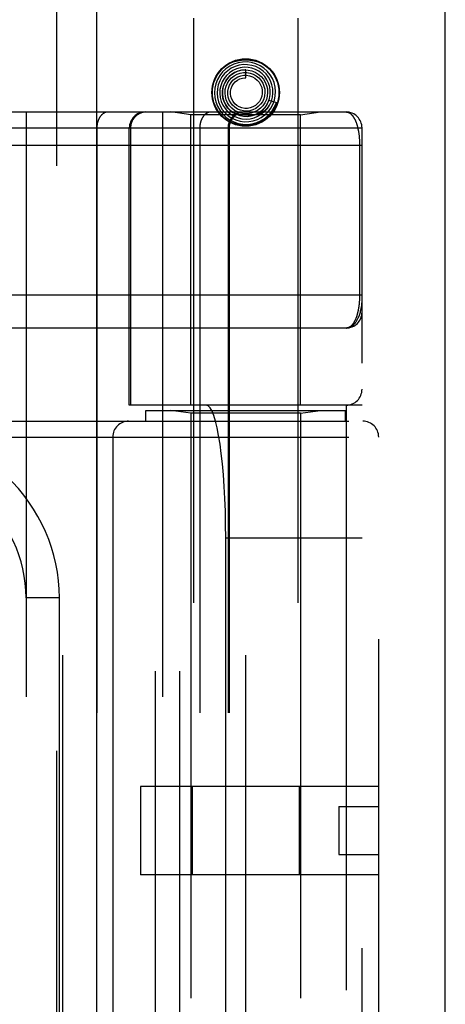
# Model space of a CAD drawing. Header units: inches. Extents: x 0 to 200, y 0 to 129.
# Tile 202 of 256: x 85.018 to 85.818, y 88.984 to 90.836. Entities that reach past the tile are written whole.
import ezdxf

# ---------------------------------------------------------------- set-up
doc = ezdxf.new("R2010")
doc.units = ezdxf.units.IN
doc.header["$LTSCALE"] = 11
doc.header["$MEASUREMENT"] = 0
doc.linetypes.add('HIDDEN', pattern=[0.2, 0.1, -0.1])
doc.layers.get('0').update_dxf_attribs({"linetype": 'CONTINUOUS'})
doc.layers.add('RIGHTHAND_DOOR_ASSEMBLY', color=7, linetype='CONTINUOUS')

msp = doc.modelspace()

# ---------------------------------------------------------------- linework, layer by layer
at = {"color": 3, "linetype": 'Continuous'}
msp.add_line((85.8178, 34.2898), (85.8178, 97.2118), dxfattribs=at)
at = {"layer": 'RIGHTHAND_DOOR_ASSEMBLY', "color": 8, "linetype": 'HIDDEN'}
for p, q in [((85.0871, 93.8608), (85.0871, 34.5108)), ((85.3446, 90.8388), (85.3446, 87.6564)), ((85.5406, 90.8388), (85.5406, 87.6564)), ((85.4426, 90.7263), (85.4426, 90.7413)), ((85.4863, 90.6846), (85.5006, 90.68)), ((84.7576, 90.6621), (85.6313, 90.6621)), ((85.0298, 90.6621), (85.0298, 87.9596)), ((85.2863, 90.6621), (85.2863, 87.9596)), ((85.3396, 90.6568), (85.3021, 90.6621)), ((85.4692, 90.6605), (85.4695, 90.6607)), ((85.4695, 90.6607), (85.471, 90.662)), ((85.471, 90.662), (85.4715, 90.6625)), ((85.4715, 90.6625), (85.4719, 90.6629)), ((85.4719, 90.6629), (85.4723, 90.6633)), ((85.4723, 90.6633), (85.4728, 90.6637)), ((85.5456, 90.6568), (85.5831, 90.6621)), ((85.3396, 90.1108), (85.3396, 90.6568)), ((85.5456, 90.6568), (85.3396, 90.6568)), ((85.5456, 90.1108), (85.5456, 90.6568)), ((84.9959, 90.6321), (85.6613, 90.6321)), ((85.1628, 90.6321), (85.1628, 87.9896)), ((85.2238, 90.1108), (85.2238, 90.6321)), ((85.2261, 90.6321), (85.2261, 90.1108)), ((85.3563, 90.6321), (85.3563, 87.9896)), ((85.4094, 90.6321), (85.4094, 87.9896)), ((85.4114, 90.6321), (85.4114, 87.9896)), ((85.6613, 87.9896), (85.6613, 90.6321)), ((84.7576, 90.5996), (85.6613, 90.5996)), ((85.6567, 90.6004), (85.6567, 90.3183)), ((84.751, 90.3183), (85.6613, 90.3183)), ((85.6313, 90.2558), (84.7576, 90.2558)), ((85.6613, 90.1108), (85.2238, 90.1108)), ((85.2729, 88.5108), (85.2729, 90.1108)), ((85.3188, 88.5108), (85.3188, 90.1108)), ((85.6313, 90.1108), (85.6313, 88.5108)), ((85.2551, 90.0808), (85.2551, 90.1008)), ((85.2551, 90.1008), (85.6301, 90.1008)), ((85.3396, 90.0955), (85.3021, 90.1008)), ((85.3396, 90.0955), (85.3396, 88.5261)), ((85.5456, 90.0955), (85.3396, 90.0955)), ((85.5456, 90.0955), (85.5831, 90.1008)), ((85.5456, 90.0955), (85.5456, 88.5261)), ((85.6301, 90.0808), (85.6301, 90.1008)), ((84.5363, 90.0808), (85.6626, 90.0808)), ((85.0988, 88.5408), (85.0988, 90.0808)), ((85.4426, 88.5408), (85.4426, 90.0808)), ((84.5363, 90.0508), (85.6926, 90.0508)), ((85.1926, 90.0508), (85.1926, 88.5708)), ((85.6926, 88.5708), (85.6926, 90.0508)), ((85.4052, 88.7608), (85.4052, 89.8608)), ((85.6613, 89.8608), (85.4052, 89.8608)), ((85.0923, 89.7483), (85.0298, 89.7483)), ((85.0923, 88.8733), (85.0923, 89.7483)), ((85.2446, 89.3938), (85.2446, 89.2278)), ((85.6926, 89.3938), (85.2446, 89.3938)), ((85.3419, 89.3938), (85.3419, 89.2278)), ((85.5432, 89.3938), (85.5432, 89.2278)), ((85.6176, 89.3558), (85.6176, 89.2658)), ((85.6176, 89.3558), (85.6926, 89.3558)), ((85.6176, 89.2658), (85.6926, 89.2658)), ((85.6926, 89.2278), (85.2446, 89.2278))]:
    msp.add_line(p, q, dxfattribs=at)
at = {"layer": 'RIGHTHAND_DOOR_ASSEMBLY', "color": 3, "linetype": 'Continuous'}
msp.add_line((85.1621, 93.8608), (85.1621, 34.5108), dxfattribs=at)
at = {"layer": 'RIGHTHAND_DOOR_ASSEMBLY', "color": 8, "linetype": 'HIDDEN'}
for points in [[(85.3889, 90.7327), (85.3936, 90.7391), (85.3989, 90.7446), (85.4051, 90.7494), (85.412, 90.7533), (85.4192, 90.7564), (85.4269, 90.7585), (85.4346, 90.7598), (85.4426, 90.7603), (85.4505, 90.7598), (85.4583, 90.7585), (85.4659, 90.7564), (85.4731, 90.7533), (85.48, 90.7494), (85.4862, 90.7446), (85.4916, 90.7391), (85.4962, 90.7327)], [(85.4646, 90.648), (85.4719, 90.6518), (85.4787, 90.6566), (85.4847, 90.6624), (85.4897, 90.669), (85.4938, 90.6763), (85.4967, 90.6842), (85.4983, 90.6924), (85.4988, 90.7007), (85.498, 90.7091), (85.496, 90.7173), (85.4927, 90.7251), (85.4884, 90.7323), (85.483, 90.7388), (85.4767, 90.7444), (85.4696, 90.7491), (85.4619, 90.7527), (85.4537, 90.755), (85.4453, 90.7562), (85.4368, 90.7561), (85.4283, 90.7547), (85.4202, 90.7521), (85.4125, 90.7483)], [(85.4585, 90.6511), (85.4656, 90.654), (85.4723, 90.658), (85.4782, 90.6629), (85.4834, 90.6687), (85.4876, 90.6752), (85.4908, 90.6823), (85.4929, 90.6898), (85.4938, 90.6976), (85.4935, 90.7054), (85.492, 90.7131), (85.4894, 90.7205), (85.4856, 90.7274), (85.4809, 90.7337), (85.4752, 90.7392), (85.4687, 90.7438), (85.4617, 90.7474), (85.4541, 90.7498), (85.4463, 90.7511), (85.4383, 90.7512), (85.4304, 90.7501), (85.4227, 90.7477)], [(85.4125, 90.7483), (85.4054, 90.7434), (85.3992, 90.7376), (85.3938, 90.7308), (85.3895, 90.7233), (85.3864, 90.7153), (85.3845, 90.7069), (85.3838, 90.6982), (85.3844, 90.6896), (85.3863, 90.6811), (85.3894, 90.673), (85.3937, 90.6654), (85.399, 90.6585), (85.4053, 90.6524), (85.4125, 90.6474), (85.4203, 90.6434), (85.4286, 90.6406), (85.4373, 90.6391), (85.4461, 90.6389), (85.4548, 90.6399), (85.4633, 90.6422), (85.4714, 90.6458), (85.4789, 90.6504)], [(85.4227, 90.7477), (85.4155, 90.7443), (85.4089, 90.7398), (85.403, 90.7343), (85.398, 90.728), (85.394, 90.721), (85.3911, 90.7135), (85.3893, 90.7056), (85.3888, 90.6975), (85.3895, 90.6894), (85.3914, 90.6815), (85.3945, 90.674), (85.3986, 90.667), (85.4038, 90.6606), (85.4099, 90.6552), (85.4168, 90.6507), (85.4242, 90.6472), (85.4321, 90.645), (85.4403, 90.6439), (85.4485, 90.644), (85.4567, 90.6454), (85.4646, 90.648)], [(85.4323, 90.7454), (85.4251, 90.7433), (85.4184, 90.7402), (85.4122, 90.736), (85.4067, 90.731), (85.4021, 90.7251), (85.3984, 90.7186), (85.3957, 90.7116), (85.3942, 90.7042), (85.3938, 90.6967), (85.3946, 90.6892), (85.3965, 90.6819), (85.3996, 90.6749), (85.4037, 90.6685), (85.4087, 90.6628), (85.4145, 90.658), (85.4211, 90.654), (85.4282, 90.6512), (85.4356, 90.6494), (85.4433, 90.6488), (85.4509, 90.6494), (85.4585, 90.6511)], [(85.4426, 90.7413), (85.4413, 90.7413), (85.4345, 90.7407), (85.4279, 90.739), (85.4216, 90.7363), (85.4159, 90.7326), (85.4107, 90.728), (85.4064, 90.7226), (85.403, 90.7166), (85.4005, 90.7102), (85.3991, 90.7034), (85.3988, 90.6964), (85.3996, 90.6895), (85.4015, 90.6828), (85.4045, 90.6764), (85.4084, 90.6706), (85.4132, 90.6655), (85.4187, 90.6612), (85.4249, 90.6578), (85.4315, 90.6554), (85.4385, 90.6541), (85.4456, 90.6539)], [(85.4025, 90.7156), (85.4058, 90.7217), (85.4101, 90.7272), (85.4151, 90.732), (85.4208, 90.7358), (85.4271, 90.7387), (85.4337, 90.7405), (85.4406, 90.7413), (85.4474, 90.7409), (85.4541, 90.7395), (85.4604, 90.737), (85.4663, 90.7335), (85.4715, 90.7291), (85.4759, 90.724), (85.4794, 90.7182), (85.4819, 90.712), (85.4834, 90.7054), (85.4838, 90.6987), (85.4831, 90.692), (85.4814, 90.6856), (85.4786, 90.6795)], [(85.4118, 90.7215), (85.4161, 90.7262), (85.421, 90.7301), (85.4266, 90.7331), (85.4325, 90.7352), (85.4387, 90.7362), (85.4449, 90.7362), (85.4511, 90.7351), (85.4569, 90.7331), (85.4624, 90.7301), (85.4672, 90.7263), (85.4713, 90.7217), (85.4746, 90.7165), (85.477, 90.7109), (85.4784, 90.7049), (85.4788, 90.6988), (85.4782, 90.6928), (85.4765, 90.687), (85.4739, 90.6815), (85.4705, 90.6766)], [(85.4456, 90.6539), (85.4527, 90.6548), (85.4595, 90.6568), (85.4659, 90.6599), (85.4718, 90.6639), (85.477, 90.6688), (85.4814, 90.6746), (85.4848, 90.6809), (85.4872, 90.6877), (85.4886, 90.6948), (85.4887, 90.702), (85.4878, 90.7092), (85.4857, 90.7162), (85.4826, 90.7228), (85.4785, 90.7288), (85.4734, 90.7341), (85.4676, 90.7386), (85.4612, 90.7421), (85.4543, 90.7446), (85.447, 90.746), (85.4396, 90.7463), (85.4323, 90.7454)], [(85.4863, 90.6846), (85.4857, 90.6829), (85.4826, 90.6764), (85.4784, 90.6705), (85.4734, 90.6652), (85.4677, 90.6609), (85.4613, 90.6575), (85.4545, 90.6552), (85.4474, 90.654), (85.4403, 90.6539), (85.4332, 90.655), (85.4264, 90.6571), (85.4201, 90.6603), (85.4143, 90.6645), (85.4093, 90.6695), (85.4052, 90.6752), (85.402, 90.6815), (85.3999, 90.6882), (85.3989, 90.6951), (85.399, 90.7022), (85.4002, 90.709), (85.4025, 90.7156)], [(85.4786, 90.6795), (85.4749, 90.674), (85.4703, 90.6692), (85.4651, 90.6652), (85.4592, 90.6621), (85.453, 90.66), (85.4465, 90.6589), (85.44, 90.6589), (85.4335, 90.66), (85.4274, 90.6621), (85.4216, 90.6652), (85.4165, 90.6692), (85.4121, 90.6739), (85.4086, 90.6793), (85.406, 90.6852), (85.4044, 90.6914), (85.4038, 90.6978), (85.4043, 90.7042), (85.4058, 90.7104), (85.4084, 90.7162), (85.4118, 90.7215)], [(85.4705, 90.6766), (85.4663, 90.6723), (85.4614, 90.6688), (85.456, 90.6662), (85.4503, 90.6645), (85.4444, 90.6638), (85.4385, 90.6641), (85.4327, 90.6654), (85.4273, 90.6677), (85.4223, 90.6709), (85.418, 90.6748), (85.4144, 90.6794), (85.4116, 90.6845), (85.4098, 90.69), (85.4089, 90.6957), (85.409, 90.7015), (85.4101, 90.7072), (85.4121, 90.7125), (85.415, 90.7174), (85.4187, 90.7218)], [(85.4609, 90.6744), (85.4563, 90.6717), (85.4513, 90.6699), (85.4461, 90.6689), (85.4408, 90.6689), (85.4356, 90.6698), (85.4306, 90.6716), (85.4261, 90.6743), (85.4221, 90.6777), (85.4188, 90.6817), (85.4163, 90.6862), (85.4146, 90.6911), (85.4139, 90.6962), (85.414, 90.7013), (85.415, 90.7063), (85.4169, 90.711), (85.4196, 90.7153), (85.423, 90.719), (85.427, 90.7221)], [(85.4187, 90.7218), (85.4231, 90.7254), (85.428, 90.7283), (85.4333, 90.7302), (85.4388, 90.7312), (85.4444, 90.7312), (85.4499, 90.7303), (85.4552, 90.7284), (85.46, 90.7256), (85.4643, 90.7221), (85.4679, 90.7179), (85.4707, 90.7132), (85.4727, 90.708), (85.4737, 90.7027), (85.4737, 90.6972), (85.4728, 90.6919), (85.471, 90.6867), (85.4684, 90.682), (85.465, 90.6779), (85.4609, 90.6744)], [(85.427, 90.7221), (85.4315, 90.7243), (85.4363, 90.7258), (85.4412, 90.7263), (85.4426, 90.7263)], [(85.4912, 90.683), (85.4906, 90.6816), (85.49, 90.6803), (85.4894, 90.679), (85.4888, 90.6778), (85.4882, 90.6767), (85.4876, 90.6757), (85.4869, 90.6747), (85.4863, 90.6737), (85.4857, 90.6728), (85.4851, 90.672), (85.4845, 90.6712), (85.4839, 90.6705), (85.4833, 90.6698), (85.4827, 90.6691), (85.4822, 90.6685), (85.4816, 90.6679), (85.4811, 90.6673), (85.4806, 90.6668), (85.4801, 90.6663), (85.4796, 90.6658), (85.4791, 90.6654), (85.4786, 90.665), (85.4782, 90.6646), (85.4778, 90.6642), (85.4773, 90.6639), (85.4769, 90.6636), (85.4765, 90.6633), (85.4761, 90.663), (85.4758, 90.6627), (85.4754, 90.6624), (85.475, 90.6622), (85.4747, 90.6619), (85.4743, 90.6617), (85.474, 90.6615), (85.4737, 90.6613), (85.4733, 90.6611), (85.473, 90.6609), (85.4727, 90.6607), (85.4724, 90.6605), (85.4721, 90.6603), (85.4718, 90.6601), (85.4714, 90.66), (85.4711, 90.6598), (85.4708, 90.6597), (85.4705, 90.6595), (85.4703, 90.6594), (85.47, 90.6593), (85.4697, 90.6592), (85.4695, 90.6591), (85.4692, 90.659), (85.469, 90.6589), (85.4688, 90.6588), (85.4686, 90.6588), (85.4683, 90.6588), (85.4681, 90.6587), (85.468, 90.6588), (85.4679, 90.6589), (85.4679, 90.659), (85.468, 90.6592), (85.4681, 90.6594), (85.4683, 90.6595), (85.4685, 90.6597), (85.4686, 90.6599), (85.4688, 90.66), (85.4689, 90.6602), (85.4691, 90.6603), (85.4692, 90.6605)], [(85.4728, 90.6637), (85.473, 90.6639), (85.4733, 90.6642), (85.4735, 90.6644), (85.4738, 90.6647), (85.4741, 90.665), (85.4744, 90.6653), (85.4748, 90.6657), (85.4751, 90.666), (85.4755, 90.6664), (85.4758, 90.6668), (85.4762, 90.6673), (85.4766, 90.6677), (85.477, 90.6682), (85.4775, 90.6687), (85.4779, 90.6692), (85.4784, 90.6698), (85.4788, 90.6704), (85.4793, 90.6711), (85.4798, 90.6718), (85.4803, 90.6725), (85.4808, 90.6732), (85.4813, 90.674), (85.4818, 90.6748), (85.4823, 90.6757), (85.4829, 90.6766), (85.4834, 90.6776), (85.4839, 90.6786), (85.4844, 90.6797), (85.4849, 90.6808), (85.4854, 90.682), (85.4859, 90.6833), (85.4863, 90.6846)], [(85.4789, 90.6504), (85.4857, 90.6562), (85.4915, 90.6629), (85.4964, 90.6703), (85.5, 90.6785), (85.5006, 90.68)], [(85.184, 90.6621), (85.1835, 90.662), (85.1831, 90.662), (85.1826, 90.662), (85.1821, 90.6619), (85.1817, 90.6619), (85.1812, 90.6618), (85.1808, 90.6617), (85.1803, 90.6616), (85.1798, 90.6615), (85.1794, 90.6613), (85.1789, 90.6612), (85.1785, 90.661), (85.178, 90.6609), (85.1776, 90.6607), (85.1772, 90.6605), (85.1767, 90.6602), (85.1763, 90.66), (85.1759, 90.6598), (85.1754, 90.6595), (85.175, 90.6592), (85.1746, 90.659), (85.1742, 90.6587), (85.1738, 90.6584), (85.1734, 90.658), (85.173, 90.6577), (85.1726, 90.6574), (85.1722, 90.657), (85.1718, 90.6566), (85.1714, 90.6562), (85.1711, 90.6559), (85.1707, 90.6554), (85.1703, 90.655), (85.17, 90.6546), (85.1696, 90.6542), (85.1693, 90.6537), (85.169, 90.6533), (85.1687, 90.6528), (85.1683, 90.6523), (85.168, 90.6518), (85.1677, 90.6513), (85.1674, 90.6508), (85.1671, 90.6503), (85.1669, 90.6498), (85.1666, 90.6493), (85.1663, 90.6487), (85.1661, 90.6482), (85.1658, 90.6476), (85.1656, 90.6471), (85.1654, 90.6465), (85.1652, 90.6459), (85.165, 90.6453), (85.1648, 90.6447), (85.1646, 90.6441), (85.1644, 90.6435), (85.1642, 90.6429), (85.164, 90.6423), (85.1639, 90.6417), (85.1637, 90.6411), (85.1636, 90.6404), (85.1635, 90.6398), (85.1634, 90.6392), (85.1633, 90.6385), (85.1632, 90.6379), (85.1631, 90.6373), (85.163, 90.6366), (85.1629, 90.636), (85.1629, 90.6353), (85.1628, 90.6347), (85.1628, 90.634), (85.1628, 90.6334), (85.1628, 90.6327), (85.1628, 90.6321)], [(85.2558, 90.6621), (85.2552, 90.662), (85.2545, 90.662), (85.2539, 90.662), (85.2532, 90.6619), (85.2526, 90.6619), (85.2519, 90.6618), (85.2513, 90.6617), (85.2507, 90.6616), (85.25, 90.6615), (85.2494, 90.6613), (85.2488, 90.6612), (85.2481, 90.661), (85.2475, 90.6609), (85.2469, 90.6607), (85.2463, 90.6605), (85.2457, 90.6602), (85.2451, 90.66), (85.2445, 90.6598), (85.2439, 90.6595), (85.2433, 90.6592), (85.2427, 90.659), (85.2421, 90.6587), (85.2415, 90.6584), (85.241, 90.658), (85.2404, 90.6577), (85.2399, 90.6574), (85.2393, 90.657), (85.2388, 90.6566), (85.2383, 90.6562), (85.2377, 90.6559), (85.2372, 90.6554), (85.2367, 90.655), (85.2362, 90.6546), (85.2358, 90.6542), (85.2353, 90.6537), (85.2348, 90.6533), (85.2344, 90.6528), (85.2339, 90.6523), (85.2335, 90.6518), (85.2331, 90.6513), (85.2327, 90.6508), (85.2323, 90.6503), (85.2319, 90.6498), (85.2315, 90.6493), (85.2311, 90.6487), (85.2308, 90.6482), (85.2304, 90.6476), (85.2301, 90.6471), (85.2298, 90.6465), (85.2295, 90.6459), (85.2292, 90.6453), (85.2289, 90.6447), (85.2286, 90.6441), (85.2284, 90.6435), (85.2281, 90.6429), (85.2279, 90.6423), (85.2277, 90.6417), (85.2275, 90.6411), (85.2273, 90.6404), (85.2271, 90.6398), (85.227, 90.6392), (85.2268, 90.6385), (85.2267, 90.6379), (85.2266, 90.6373), (85.2265, 90.6366), (85.2264, 90.636), (85.2263, 90.6353), (85.2262, 90.6347), (85.2262, 90.634), (85.2262, 90.6334), (85.2261, 90.6327), (85.2261, 90.6321)], [(85.3775, 90.6621), (85.3771, 90.662), (85.3766, 90.662), (85.3761, 90.662), (85.3757, 90.6619), (85.3752, 90.6619), (85.3747, 90.6618), (85.3743, 90.6617), (85.3738, 90.6616), (85.3734, 90.6615), (85.3729, 90.6613), (85.3725, 90.6612), (85.372, 90.661), (85.3716, 90.6609), (85.3711, 90.6607), (85.3707, 90.6605), (85.3703, 90.6602), (85.3698, 90.66), (85.3694, 90.6598), (85.369, 90.6595), (85.3685, 90.6592), (85.3681, 90.659), (85.3677, 90.6587), (85.3673, 90.6584), (85.3669, 90.658), (85.3665, 90.6577), (85.3661, 90.6574), (85.3657, 90.657), (85.3653, 90.6566), (85.365, 90.6562), (85.3646, 90.6559), (85.3642, 90.6554), (85.3639, 90.655), (85.3635, 90.6546), (85.3632, 90.6542), (85.3628, 90.6537), (85.3625, 90.6533), (85.3622, 90.6528), (85.3619, 90.6523), (85.3616, 90.6518), (85.3613, 90.6513), (85.361, 90.6508), (85.3607, 90.6503), (85.3604, 90.6498), (85.3601, 90.6493), (85.3599, 90.6487), (85.3596, 90.6482), (85.3594, 90.6476), (85.3591, 90.6471), (85.3589, 90.6465), (85.3587, 90.6459), (85.3585, 90.6453), (85.3583, 90.6447), (85.3581, 90.6441), (85.3579, 90.6435), (85.3577, 90.6429), (85.3576, 90.6423), (85.3574, 90.6417), (85.3573, 90.6411), (85.3571, 90.6404), (85.357, 90.6398), (85.3569, 90.6392), (85.3568, 90.6385), (85.3567, 90.6379), (85.3566, 90.6373), (85.3565, 90.6366), (85.3565, 90.636), (85.3564, 90.6353), (85.3564, 90.6347), (85.3563, 90.634), (85.3563, 90.6334), (85.3563, 90.6327), (85.3563, 90.6321)], [(85.4962, 90.6649), (85.4916, 90.6585), (85.4862, 90.653), (85.48, 90.6482), (85.4731, 90.6443), (85.4659, 90.6412), (85.4583, 90.6391), (85.4505, 90.6378), (85.4426, 90.6374), (85.4346, 90.6378), (85.4268, 90.6391), (85.4192, 90.6412), (85.412, 90.6443), (85.4051, 90.6482), (85.3989, 90.653), (85.3936, 90.6585), (85.3889, 90.6649)], [(85.439, 90.6621), (85.4384, 90.662), (85.4378, 90.662), (85.4371, 90.662), (85.4365, 90.6619), (85.4358, 90.6619), (85.4352, 90.6618), (85.4345, 90.6617), (85.4339, 90.6616), (85.4333, 90.6615), (85.4326, 90.6613), (85.432, 90.6612), (85.4314, 90.661), (85.4307, 90.6609), (85.4301, 90.6607), (85.4295, 90.6605), (85.4289, 90.6602), (85.4283, 90.66), (85.4277, 90.6598), (85.4271, 90.6595), (85.4265, 90.6592), (85.4259, 90.659), (85.4253, 90.6587), (85.4248, 90.6584), (85.4242, 90.658), (85.4237, 90.6577), (85.4231, 90.6574), (85.4226, 90.657), (85.422, 90.6566), (85.4215, 90.6562), (85.421, 90.6559), (85.4205, 90.6554), (85.42, 90.655), (85.4195, 90.6546), (85.419, 90.6542), (85.4185, 90.6537), (85.4181, 90.6533), (85.4176, 90.6528), (85.4172, 90.6523), (85.4167, 90.6518), (85.4163, 90.6513), (85.4159, 90.6508), (85.4155, 90.6503), (85.4151, 90.6498), (85.4147, 90.6493), (85.4144, 90.6487), (85.414, 90.6482), (85.4137, 90.6476), (85.4133, 90.6471), (85.413, 90.6465), (85.4127, 90.6459), (85.4124, 90.6453), (85.4121, 90.6447), (85.4119, 90.6441), (85.4116, 90.6435), (85.4114, 90.6429), (85.4112, 90.6423), (85.4109, 90.6417), (85.4107, 90.6411), (85.4106, 90.6404), (85.4104, 90.6398), (85.4102, 90.6392), (85.4101, 90.6385), (85.4099, 90.6379), (85.4098, 90.6373), (85.4097, 90.6366), (85.4096, 90.636), (85.4095, 90.6353), (85.4095, 90.6347), (85.4094, 90.634), (85.4094, 90.6334), (85.4094, 90.6327), (85.4094, 90.6321)], [(85.6313, 90.6621), (85.6319, 90.662), (85.6325, 90.662), (85.6331, 90.6619), (85.6337, 90.6618), (85.6343, 90.6617), (85.6348, 90.6615), (85.6354, 90.6613), (85.636, 90.6611), (85.6365, 90.6609), (85.637, 90.6606), (85.6376, 90.6604), (85.6381, 90.66), (85.6386, 90.6597), (85.6391, 90.6594), (85.6396, 90.659), (85.6401, 90.6586), (85.6406, 90.6582), (85.641, 90.6578), (85.6415, 90.6573), (85.642, 90.6568), (85.6424, 90.6563), (85.6429, 90.6558), (85.6433, 90.6553), (85.6437, 90.6548), (85.6441, 90.6542), (85.6445, 90.6537), (85.6449, 90.6531), (85.6453, 90.6525), (85.6457, 90.6519), (85.6461, 90.6512), (85.6465, 90.6506), (85.6468, 90.6499), (85.6472, 90.6493), (85.6475, 90.6486), (85.6479, 90.6479), (85.6482, 90.6472), (85.6485, 90.6465), (85.6488, 90.6458), (85.6492, 90.6451), (85.6495, 90.6443), (85.6498, 90.6436), (85.65, 90.6428), (85.6503, 90.6421), (85.6506, 90.6413), (85.6509, 90.6405), (85.6511, 90.6398), (85.6514, 90.639), (85.6516, 90.6382), (85.6519, 90.6374), (85.6521, 90.6366), (85.6523, 90.6358), (85.6525, 90.6349), (85.6528, 90.6341), (85.653, 90.6333), (85.6532, 90.6325), (85.6534, 90.6316), (85.6535, 90.6308), (85.6537, 90.6299), (85.6539, 90.6291), (85.6541, 90.6282), (85.6542, 90.6274), (85.6544, 90.6265), (85.6545, 90.6257), (85.6547, 90.6248), (85.6548, 90.6239), (85.655, 90.6231), (85.6551, 90.6222), (85.6552, 90.6213), (85.6553, 90.6205), (85.6555, 90.6196), (85.6556, 90.6188), (85.6557, 90.6179), (85.6558, 90.617), (85.6559, 90.6162), (85.6559, 90.6153), (85.656, 90.6145), (85.6561, 90.6136), (85.6562, 90.6128), (85.6562, 90.612), (85.6563, 90.6111), (85.6564, 90.6103), (85.6564, 90.6095), (85.6565, 90.6086), (85.6565, 90.6078), (85.6565, 90.607), (85.6566, 90.6062), (85.6566, 90.6053), (85.6566, 90.6045), (85.6567, 90.6037), (85.6567, 90.6029), (85.6567, 90.602), (85.6567, 90.6012), (85.6567, 90.6004)], [(85.6567, 90.3183), (85.6567, 90.3175), (85.6567, 90.3167), (85.6567, 90.3158), (85.6567, 90.315), (85.6567, 90.3142), (85.6566, 90.3134), (85.6566, 90.3125), (85.6566, 90.3117), (85.6565, 90.3109), (85.6565, 90.31), (85.6565, 90.3092), (85.6564, 90.3084), (85.6564, 90.3075), (85.6563, 90.3067), (85.6562, 90.3058), (85.6562, 90.305), (85.6561, 90.3041), (85.656, 90.3032), (85.6559, 90.3024), (85.6558, 90.3015), (85.6557, 90.3006), (85.6556, 90.2997), (85.6555, 90.2989), (85.6554, 90.298), (85.6553, 90.2971), (85.6552, 90.2962), (85.6551, 90.2953), (85.6549, 90.2944), (85.6548, 90.2935), (85.6546, 90.2927), (85.6545, 90.2918), (85.6543, 90.2909), (85.6542, 90.29), (85.654, 90.2892), (85.6538, 90.2883), (85.6536, 90.2874), (85.6534, 90.2866), (85.6532, 90.2857), (85.653, 90.2849), (85.6528, 90.284), (85.6526, 90.2832), (85.6524, 90.2823), (85.6522, 90.2815), (85.6519, 90.2807), (85.6517, 90.2798), (85.6514, 90.279), (85.6512, 90.2782), (85.6509, 90.2774), (85.6506, 90.2766), (85.6503, 90.2758), (85.6501, 90.2751), (85.6498, 90.2743), (85.6495, 90.2735), (85.6492, 90.2728), (85.6488, 90.272), (85.6485, 90.2713), (85.6482, 90.2706), (85.6478, 90.2699), (85.6475, 90.2691), (85.6471, 90.2685), (85.6468, 90.2678), (85.6464, 90.2671), (85.646, 90.2665), (85.6456, 90.2658), (85.6452, 90.2652), (85.6448, 90.2646), (85.6444, 90.264), (85.644, 90.2634), (85.6435, 90.2628), (85.6431, 90.2623), (85.6427, 90.2618), (85.6422, 90.2613), (85.6417, 90.2608), (85.6413, 90.2603), (85.6408, 90.2598), (85.6403, 90.2594), (85.6398, 90.259), (85.6393, 90.2586), (85.6388, 90.2582), (85.6382, 90.2579), (85.6377, 90.2576), (85.6372, 90.2573), (85.6366, 90.257), (85.6361, 90.2568), (85.6355, 90.2565), (85.6349, 90.2564), (85.6343, 90.2562), (85.6337, 90.256), (85.6331, 90.2559), (85.6325, 90.2559), (85.6319, 90.2558), (85.6313, 90.2558)], [(85.6313, 90.2558), (85.632, 90.2558), (85.6326, 90.2559), (85.6333, 90.2559), (85.634, 90.256), (85.6347, 90.2561), (85.6354, 90.2563), (85.6361, 90.2565), (85.6368, 90.2567), (85.6375, 90.2569), (85.6382, 90.2572), (85.6389, 90.2575), (85.6396, 90.2578), (85.6403, 90.2582), (85.641, 90.2586), (85.6417, 90.259), (85.6424, 90.2595), (85.6431, 90.26), (85.6438, 90.2606), (85.6445, 90.2612), (85.6452, 90.2619), (85.6459, 90.2626), (85.6467, 90.2633), (85.6474, 90.2641), (85.6481, 90.2649), (85.6488, 90.2658), (85.6495, 90.2668), (85.6502, 90.2678), (85.6509, 90.2689), (85.6516, 90.27), (85.6523, 90.2712), (85.6529, 90.2725), (85.6536, 90.2738), (85.6543, 90.2753), (85.655, 90.2768), (85.6556, 90.2784), (85.6563, 90.2801), (85.6569, 90.282), (85.6575, 90.2839), (85.6581, 90.2859), (85.6587, 90.2879), (85.6591, 90.2899), (85.6595, 90.2917), (85.6599, 90.2933), (85.6602, 90.2949), (85.6604, 90.2963), (85.6606, 90.2975), (85.6608, 90.2987), (85.6609, 90.2998), (85.661, 90.3007), (85.6611, 90.3016), (85.6612, 90.3024), (85.6612, 90.3032), (85.6613, 90.3039), (85.6613, 90.3046), (85.6613, 90.3052), (85.6613, 90.3058)]]:
    msp.add_lwpolyline(points, dxfattribs=at)
for radius in [0.0635, 0.0625]:
    msp.add_circle((85.4426, 90.6988), radius, dxfattribs=at)
for centre, radius, start, end in [((85.2538, 90.6321), 0.03, 90, 180), ((85.4414, 90.6321), 0.03, 90, 180), ((85.6313, 90.6321), 0.03, 0, 90), ((85.6313, 90.2858), 0.03, 270.0001, 360), ((85.6313, 90.1408), 0.03, 270, 360), ((85.2226, 90.0508), 0.03, 90, 180), ((85.6626, 90.0508), 0.03, 0, 90), ((84.7798, 89.7483), 0.3125, 0, 94.0875), ((84.7798, 89.7483), 0.25, 0, 100.3342)]:
    msp.add_arc(centre, radius, start, end, dxfattribs=at)
msp.add_ellipse((85.3684, 89.8608), major_axis=(0, 0.25), ratio=0.146965, start_param=-1.570796, end_param=0, dxfattribs=at)

doc.saveas('drawing.dxf')
